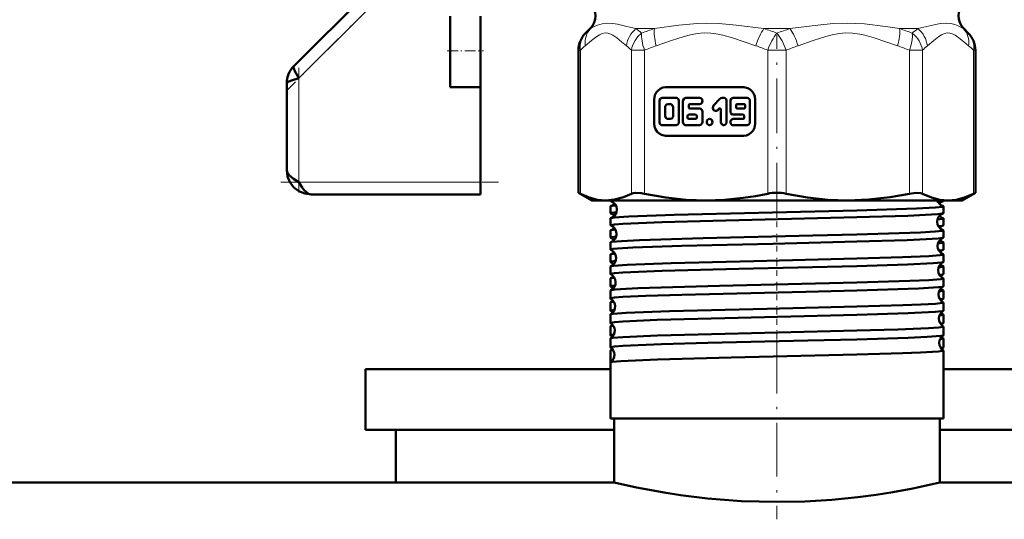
# Model space of a CAD drawing. Extents: x -1976 to 2357, y -1746 to 636.
# Tile 35 of 55: x 84 to 165, y -119 to -77. Entities that reach past the tile are written whole.
import ezdxf

# ---------------------------------------------------------------- set-up
doc = ezdxf.new("R2010")
doc.units = 0
doc.linetypes.add('DASHDOT', pattern=[18.5, 12, -3, 0.5, -3])

msp = doc.modelspace()

# ---------------------------------------------------------------- linework, layer by layer
at = {"color": 7, "linetype": 'DASHDOT', "lineweight": 18}
msp.add_line((146.565, -45.725), (146.565, -81.418), dxfattribs=at)
at = {"color": 7, "linetype": 'DASHDOT', "lineweight": 18, "ltscale": 0.296715}
msp.add_line((114.538, -74.703), (106.146, -83.096), dxfattribs=at)
at = {"color": 7, "lineweight": 50}
for p, q in [((112.847, -74.98), (106.651, -81.176)), ((119.565, -79.909), (119.565, -77.048)), ((122.065, -79.909), (122.065, -77.048)), ((131.126, -78.072), (130.755, -78.443)), ((131.126, -78.072), (130.755, -78.443)), ((162.005, -78.072), (162.375, -78.443)), ((162.005, -78.072), (162.375, -78.443)), ((119.565, -82.909), (119.565, -79.909)), ((122.065, -82.909), (122.065, -79.909)), ((130.169, -91.629), (130.169, -79.857)), ((162.961, -91.629), (162.961, -79.857)), ((162.961, -91.629), (162.961, -79.857)), ((106.065, -82.59), (106.065, -89.762)), ((119.565, -82.909), (122.065, -82.909)), ((122.065, -82.909), (122.065, -90.762)), ((143.832, -82.918), (137.353, -82.918)), ((138.229, -83.789), (137.092, -83.789)), ((140.175, -83.789), (139.037, -83.789)), ((142.166, -83.789), (142.027, -83.789)), ((144.093, -83.789), (142.956, -83.789)), ((136.429, -83.918), (136.429, -85.918)), ((136.855, -84.046), (136.855, -85.79)), ((137.328, -84.559), (137.328, -85.277)), ((137.755, -84.302), (137.565, -84.302)), ((137.992, -85.277), (137.992, -84.559)), ((138.466, -85.79), (138.466, -84.046)), ((138.8, -84.046), (138.8, -85.79)), ((139.274, -84.559), (139.274, -84.405)), ((139.369, -84.302), (140.175, -84.302)), ((141.86, -83.864), (141.335, -84.432)), ((142.403, -85.79), (142.403, -84.046)), ((142.719, -84.046), (142.719, -84.918)), ((143.193, -84.405), (143.193, -84.559)), ((143.856, -84.302), (143.288, -84.302)), ((143.951, -84.559), (143.951, -84.405)), ((144.33, -85.79), (144.33, -84.046)), ((144.756, -85.918), (144.756, -83.918)), ((139.183, -85.277), (139.183, -85.431)), ((139.843, -85.174), (139.277, -85.174)), ((140.175, -84.661), (139.369, -84.661)), ((139.938, -85.431), (139.938, -85.277)), ((140.412, -85.79), (140.412, -84.918)), ((141.67, -84.795), (141.767, -84.69)), ((141.929, -84.762), (141.929, -85.79)), ((142.956, -85.174), (143.761, -85.174)), ((143.288, -84.661), (143.856, -84.661)), ((143.856, -85.277), (143.856, -85.431)), ((137.092, -86.046), (138.229, -86.046)), ((137.565, -85.533), (137.755, -85.533)), ((139.037, -86.046), (140.175, -86.046)), ((139.277, -85.533), (139.843, -85.533)), ((143.761, -85.533), (142.956, -85.533)), ((142.956, -86.046), (144.093, -86.046)), ((137.353, -86.918), (143.832, -86.918)), ((122.065, -90.762), (122.065, -91.762)), ((122.065, -91.762), (108.065, -91.762)), ((130.169, -91.629), (130.322, -91.707)), ((131.265, -92.262), (130.169, -91.629)), ((161.865, -92.262), (162.961, -91.629)), ((162.809, -91.707), (162.961, -91.629)), ((131.265, -92.262), (132.43, -92.262)), ((132.43, -92.262), (140.71, -92.262)), ((132.806, -92.305), (132.806, -92.262)), ((132.806, -93.31), (132.806, -92.748)), ((140.71, -92.262), (146.565, -92.262)), ((146.565, -92.262), (152.42, -92.262)), ((152.42, -92.262), (160.701, -92.262)), ((159.866, -92.388), (160.283, -92.33)), ((160.325, -92.305), (160.325, -92.262)), ((160.325, -93.31), (160.325, -92.748)), ((160.701, -92.262), (161.865, -92.262)), ((132.806, -94.316), (132.806, -93.743)), ((160.325, -94.316), (160.325, -93.743)), ((132.806, -95.323), (132.806, -94.737)), ((160.325, -95.323), (160.325, -94.737)), ((132.806, -96.329), (132.806, -95.731)), ((160.325, -96.329), (160.325, -95.731)), ((132.806, -97.337), (132.806, -96.725)), ((160.325, -97.337), (160.325, -96.725)), ((132.806, -98.345), (132.806, -97.718)), ((160.325, -98.345), (160.325, -97.718)), ((132.806, -99.353), (132.806, -98.711)), ((160.325, -99.353), (160.325, -98.711)), ((132.806, -100.362), (132.806, -99.703)), ((160.325, -100.362), (160.325, -99.703)), ((132.806, -101.372), (132.806, -100.694)), ((160.325, -101.372), (160.325, -100.694)), ((132.806, -102.382), (132.806, -101.685)), ((160.325, -102.382), (160.325, -101.685)), ((132.806, -103.393), (132.806, -102.676)), ((160.325, -103.393), (160.325, -102.676)), ((132.806, -104.405), (132.806, -103.665)), ((160.325, -104.405), (160.325, -103.665)), ((132.806, -105.641), (132.806, -104.655)), ((160.325, -110.262), (160.325, -104.655)), ((132.806, -110.262), (132.806, -105.643)), ((160.325, -106.212), (160.325, -105.643)), ((112.565, -106.212), (112.565, -111.212)), ((112.565, -106.212), (132.806, -106.212)), ((160.325, -106.212), (180.565, -106.212)), ((153.162, -110.262), (132.806, -110.262)), ((133.115, -115.562), (133.115, -110.262)), ((160.325, -110.262), (153.162, -110.262)), ((160.015, -115.562), (160.015, -110.262)), ((112.565, -111.212), (133.115, -111.212)), ((115.065, -111.212), (115.065, -115.562)), ((160.015, -111.212), (180.565, -111.212)), ((133.115, -115.562), (-325.435, -115.562)), ((4.565, -115.562), (115.065, -115.562)), ((618.565, -115.562), (160.015, -115.562))]:
    msp.add_line(p, q, dxfattribs=at)
at = {"color": 7, "lineweight": 18}
for p, q in [((107.065, -82.176), (113.708, -75.533)), ((131.163, -78.072), (131.126, -78.072)), ((134.914, -78.072), (136.435, -78.072)), ((145.489, -78.072), (147.641, -78.072)), ((156.695, -78.072), (158.217, -78.072)), ((161.967, -78.072), (162.005, -78.072)), ((130.746, -78.453), (130.755, -78.443)), ((130.755, -78.443), (130.781, -78.417)), ((162.333, -78.401), (162.375, -78.443)), ((162.375, -78.443), (162.409, -78.478)), ((130.169, -79.857), (130.322, -79.857)), ((130.322, -79.857), (130.322, -91.707)), ((134.538, -91.707), (134.538, -79.857)), ((134.538, -79.857), (135.62, -79.857)), ((135.62, -79.857), (135.62, -91.707)), ((145.8, -91.707), (145.8, -79.857)), ((146.565, -79.857), (145.8, -79.857)), ((147.331, -79.857), (146.565, -79.857)), ((147.331, -79.857), (147.331, -91.707)), ((157.51, -91.707), (157.51, -79.857)), ((157.51, -79.857), (158.592, -79.857)), ((158.592, -79.857), (158.592, -91.707)), ((162.809, -91.707), (162.809, -79.857)), ((162.809, -79.857), (162.961, -79.857)), ((107.065, -90.762), (107.065, -82.176)), ((122.065, -90.762), (107.065, -90.762))]:
    msp.add_line(p, q, dxfattribs=at)
at = {"color": 7, "linetype": 'DASHDOT', "lineweight": 18, "ltscale": 0.376445}
msp.add_line((146.565, -93.66), (146.565, -78.602), dxfattribs=at)
at = {"color": 7, "linetype": 'DASHDOT', "lineweight": 18, "ltscale": 0.075}
msp.add_line((119.315, -79.909), (122.315, -79.909), dxfattribs=at)
at = {"color": 7, "linetype": 'DASHDOT', "lineweight": 18, "ltscale": 0.257574}
msp.add_line((107.065, -81.317), (107.065, -91.62), dxfattribs=at)
at = {"color": 7, "linetype": 'DASHDOT', "lineweight": 18, "ltscale": 0.45}
msp.add_line((105.565, -90.762), (123.565, -90.762), dxfattribs=at)
at = {"color": 7, "linetype": 'DASHDOT', "lineweight": 18, "ltscale": 0.037488}
msp.add_line((146.565, -94.462), (146.565, -92.962), dxfattribs=at)
at = {"color": 7, "linetype": 'DASHDOT', "lineweight": 18, "ltscale": 0.038128}
msp.add_line((146.565, -96.474), (146.565, -94.949), dxfattribs=at)
at = {"color": 7, "linetype": 'DASHDOT', "lineweight": 18, "ltscale": 0.0389}
msp.add_line((146.565, -98.49), (146.565, -96.934), dxfattribs=at)
at = {"color": 7, "linetype": 'DASHDOT', "lineweight": 18, "ltscale": 0.03981}
msp.add_line((146.565, -100.509), (146.565, -98.916), dxfattribs=at)
at = {"color": 7, "linetype": 'DASHDOT', "lineweight": 18, "ltscale": 0.040864}
msp.add_line((146.565, -102.531), (146.565, -100.896), dxfattribs=at)
at = {"color": 7, "linetype": 'DASHDOT', "lineweight": 18, "ltscale": 0.042071}
msp.add_line((146.565, -104.556), (146.565, -102.873), dxfattribs=at)
at = {"color": 7, "linetype": 'DASHDOT', "lineweight": 18, "ltscale": 0.37114}
msp.add_line((146.565, -103.754), (146.565, -118.6), dxfattribs=at)
at = {"color": 7, "lineweight": 18}
for points in [[(131.163, -78.072), (131.519, -77.871), (131.736, -77.778), (132.127, -77.664), (132.592, -77.619)], [(132.592, -77.619), (133.013, -77.65), (133.383, -77.712), (134.163, -77.891), (134.914, -78.072)], [(136.435, -78.072), (138.465, -77.779), (139.977, -77.641), (140.785, -77.619)], [(140.785, -77.619), (141.762, -77.65), (143.193, -77.779), (145.489, -78.072)], [(147.641, -78.072), (149.947, -77.778), (151.221, -77.66), (152.364, -77.619)], [(152.364, -77.619), (153.79, -77.685), (155.522, -77.894), (156.695, -78.072)], [(158.217, -78.072), (159.447, -77.777), (160.053, -77.659), (160.546, -77.619)], [(160.546, -77.619), (160.927, -77.65), (161.252, -77.728), (161.534, -77.835), (161.967, -78.072)], [(134.133, -79.487), (133.735, -79.15), (133.334, -78.828), (133.009, -78.609), (132.844, -78.525), (132.593, -78.445), (132.365, -78.432), (132.129, -78.481), (131.896, -78.584), (131.678, -78.718), (131.245, -79.05), (130.726, -79.487)], [(135.386, -78.443), (135.083, -78.723), (134.842, -79.043), (134.681, -79.353), (134.583, -79.636), (134.538, -79.857)], [(144.823, -79.487), (143.86, -79.15), (142.894, -78.828), (142.107, -78.609), (141.71, -78.525), (141.104, -78.445), (140.555, -78.432), (139.984, -78.481), (139.421, -78.584), (138.896, -78.718), (137.851, -79.05), (136.598, -79.487)], [(156.533, -79.487), (155.57, -79.15), (154.604, -78.828), (153.818, -78.609), (153.42, -78.525), (152.814, -78.445), (152.265, -78.432), (151.694, -78.481), (151.131, -78.584), (150.606, -78.718), (149.561, -79.05), (148.308, -79.487)], [(157.51, -79.857), (157.643, -79.422), (157.727, -79.007), (157.754, -78.707), (157.745, -78.443)], [(162.404, -79.487), (162.005, -79.15), (161.605, -78.828), (161.279, -78.609), (161.115, -78.525), (160.864, -78.445), (160.636, -78.432), (160.4, -78.481), (160.167, -78.584), (159.949, -78.718), (159.516, -79.05), (158.997, -79.487)]]:
    msp.add_lwpolyline(points, dxfattribs=at)
at = {"color": 7, "lineweight": 50}
for points in [[(106.651, -81.176), (106.629, -81.222), (106.627, -81.266), (106.651, -81.378), (106.737, -81.584), (107.065, -82.176)], [(107.065, -82.176), (106.453, -82.35), (106.236, -82.434), (106.112, -82.509), (106.076, -82.551), (106.065, -82.59)], [(137.353, -82.918), (137.132, -82.947), (136.923, -83.034), (136.739, -83.171), (136.591, -83.352), (136.487, -83.569), (136.429, -83.918)], [(144.756, -83.918), (144.729, -83.678), (144.649, -83.452), (144.522, -83.253), (144.354, -83.093), (144.154, -82.98), (143.832, -82.918)], [(137.092, -83.789), (136.955, -83.836), (136.866, -83.968), (136.855, -84.046)], [(138.466, -84.046), (138.42, -83.894), (138.298, -83.8), (138.229, -83.789)], [(139.037, -83.789), (138.9, -83.837), (138.812, -83.967), (138.8, -84.046)], [(140.175, -84.302), (140.263, -84.284), (140.351, -84.216), (140.412, -84.046), (140.351, -83.875), (140.263, -83.808), (140.175, -83.789)], [(142.403, -84.046), (142.357, -83.894), (142.236, -83.8), (142.166, -83.789)], [(142.956, -83.789), (142.819, -83.836), (142.73, -83.968), (142.719, -84.046)], [(137.565, -84.302), (137.426, -84.351), (137.34, -84.479), (137.328, -84.559)], [(137.992, -84.559), (137.947, -84.408), (137.828, -84.315), (137.755, -84.302)], [(141.335, -84.432), (141.285, -84.513), (141.266, -84.629), (141.337, -84.796), (141.491, -84.87), (141.565, -84.861), (141.67, -84.795)], [(137.328, -85.277), (137.374, -85.428), (137.492, -85.521), (137.565, -85.533)], [(137.755, -85.533), (137.894, -85.484), (137.98, -85.356), (137.992, -85.277)], [(140.412, -84.918), (140.366, -84.766), (140.244, -84.673), (140.175, -84.661)], [(142.719, -84.918), (142.765, -85.069), (142.886, -85.163), (142.956, -85.174)], [(136.429, -85.918), (136.457, -86.157), (136.537, -86.383), (136.663, -86.582), (136.831, -86.742), (137.032, -86.855), (137.353, -86.918)], [(136.855, -85.79), (136.9, -85.941), (137.022, -86.035), (137.092, -86.046)], [(138.229, -86.046), (138.366, -85.999), (138.455, -85.868), (138.466, -85.79)], [(138.8, -85.79), (138.846, -85.941), (138.968, -86.035), (139.037, -86.046)], [(140.175, -86.046), (140.311, -85.999), (140.4, -85.868), (140.412, -85.79)], [(141.929, -85.79), (141.975, -85.942), (142.097, -86.035), (142.166, -86.046)], [(142.166, -86.046), (142.303, -85.999), (142.392, -85.868), (142.403, -85.79)], [(143.832, -86.918), (144.054, -86.888), (144.262, -86.801), (144.447, -86.664), (144.594, -86.483), (144.698, -86.266), (144.756, -85.918)], [(144.093, -86.046), (144.23, -85.999), (144.319, -85.868), (144.33, -85.79)], [(106.065, -89.762), (106.119, -89.972), (106.27, -90.176), (106.617, -90.466), (107.065, -90.762)], [(108.065, -91.762), (107.543, -91.698), (107.063, -91.506), (106.641, -91.185), (106.321, -90.764), (106.128, -90.284), (106.065, -89.762)], [(107.065, -90.762), (107.342, -91.183), (107.484, -91.373), (107.687, -91.59), (107.869, -91.715), (108.065, -91.762)], [(130.322, -91.707), (131.054, -92.021), (131.751, -92.202), (132.43, -92.262)], [(132.43, -92.262), (133.143, -92.196), (133.876, -91.996), (134.538, -91.707)], [(134.538, -91.707), (134.683, -91.657), (134.867, -91.632), (135.336, -91.657), (135.62, -91.707)], [(135.62, -91.707), (137.389, -92.021), (139.07, -92.202), (140.71, -92.262)], [(140.71, -92.262), (142.24, -92.21), (143.768, -92.057), (144.786, -91.902), (145.8, -91.707)], [(147.331, -91.707), (149.099, -92.021), (150.78, -92.202), (152.42, -92.262)], [(152.42, -92.262), (154.142, -92.196), (155.912, -91.996), (157.51, -91.707)], [(157.51, -91.707), (158.044, -91.632), (158.448, -91.657), (158.592, -91.707)], [(158.592, -91.707), (159.326, -92.021), (160.022, -92.202), (160.701, -92.262)], [(160.701, -92.262), (161.38, -92.203), (162.076, -92.021), (162.809, -91.707)], [(132.806, -92.305), (132.807, -92.3), (132.81, -92.297), (132.82, -92.29), (132.844, -92.281), (132.93, -92.262)], [(132.847, -92.33), (132.819, -92.319), (132.81, -92.313), (132.806, -92.308), (132.806, -92.305)], [(132.806, -92.748), (132.806, -92.745), (132.811, -92.739), (132.821, -92.733), (132.855, -92.721)], [(153.162, -93.087), (158.087, -92.931), (159.654, -92.847), (160.248, -92.781), (160.301, -92.766), (160.316, -92.759), (160.322, -92.754), (160.324, -92.752), (160.325, -92.748)], [(160.325, -92.748), (160.324, -92.745), (160.319, -92.739), (160.309, -92.733), (160.275, -92.721)], [(160.283, -92.33), (160.312, -92.319), (160.32, -92.313), (160.324, -92.308), (160.325, -92.305)], [(132.806, -93.31), (132.807, -93.307), (132.812, -93.3), (132.824, -93.294), (132.864, -93.281), (133.315, -93.223)], [(133.341, -92.984), (133.3, -93.268), (133.121, -93.551), (132.871, -93.71), (132.847, -93.718)], [(132.847, -93.718), (133.115, -93.676), (134.326, -93.593), (138.084, -93.456), (145.044, -93.28), (153.162, -93.087)], [(153.162, -93.653), (157.372, -93.524), (158.84, -93.46), (159.84, -93.395), (160.196, -93.354), (160.29, -93.333)], [(132.806, -94.316), (132.807, -94.311), (132.81, -94.308), (132.819, -94.302), (132.842, -94.293), (133.131, -94.246), (133.833, -94.192), (137.081, -94.057), (141.256, -93.94), (153.162, -93.653)], [(132.806, -93.743), (132.806, -93.74), (132.81, -93.735), (132.818, -93.729), (132.847, -93.718)], [(159.832, -93.828), (160.269, -93.771), (160.307, -93.759), (160.318, -93.752), (160.324, -93.746), (160.325, -93.743)], [(159.905, -94.395), (160.216, -94.357), (160.295, -94.337)], [(160.325, -93.743), (160.324, -93.74), (160.32, -93.735), (160.312, -93.729), (160.284, -93.718)], [(132.835, -95.711), (132.916, -95.691), (133.724, -95.615), (135.208, -95.542), (140.471, -95.38), (149.524, -95.166), (153.162, -95.076)], [(153.162, -95.076), (156.675, -94.973), (158.429, -94.905), (159.65, -94.837), (160.248, -94.771), (160.301, -94.756), (160.316, -94.749), (160.322, -94.744), (160.324, -94.741), (160.325, -94.737)], [(132.806, -95.323), (132.806, -95.319), (132.812, -95.313), (132.822, -95.307), (132.859, -95.294), (133.276, -95.239)], [(132.806, -96.329), (132.806, -96.327), (132.809, -96.323), (132.813, -96.319), (132.83, -96.31), (133.024, -96.272), (133.404, -96.235), (134.652, -96.161), (138.714, -96.021), (146.238, -95.834), (153.162, -95.666)], [(153.162, -95.666), (157.335, -95.538), (158.895, -95.47), (159.879, -95.404), (160.216, -95.363), (160.299, -95.342)], [(159.871, -95.813), (160.274, -95.758), (160.309, -95.746), (160.319, -95.74), (160.324, -95.734), (160.325, -95.731)], [(132.831, -96.706), (132.901, -96.688), (133.173, -96.652)], [(153.162, -97.064), (156.929, -96.952), (159.107, -96.859), (160.036, -96.79), (160.292, -96.747), (160.315, -96.737), (160.321, -96.732), (160.324, -96.728), (160.325, -96.725)], [(159.946, -96.405), (160.23, -96.367), (160.302, -96.348)], [(132.806, -97.337), (132.806, -97.334), (132.811, -97.328), (132.821, -97.322), (132.854, -97.31), (133.235, -97.257)], [(132.827, -97.7), (132.876, -97.686), (133.055, -97.658), (134.194, -97.575), (137.82, -97.439), (144.666, -97.265), (153.162, -97.064)], [(153.162, -97.68), (157.358, -97.551), (159.474, -97.45), (160.18, -97.383), (160.305, -97.354)], [(132.806, -98.345), (132.807, -98.34), (132.81, -98.337), (132.819, -98.331), (132.842, -98.321), (133.131, -98.275), (133.836, -98.22), (137.078, -98.085), (143.427, -97.915), (153.162, -97.68)], [(159.911, -97.796), (160.278, -97.744), (160.31, -97.733), (160.319, -97.727), (160.324, -97.721), (160.325, -97.718)], [(159.987, -98.416), (160.246, -98.379), (160.308, -98.361)], [(132.822, -99.687), (132.889, -99.668), (133.171, -99.63), (133.642, -99.592), (135.075, -99.519), (137.008, -99.449), (141.827, -99.318), (153.162, -99.049)], [(132.825, -98.694), (132.886, -98.677), (133.132, -98.642)], [(153.162, -99.049), (157.548, -98.915), (159.124, -98.844), (160.115, -98.766), (160.267, -98.74), (160.308, -98.726), (160.319, -98.72), (160.323, -98.716), (160.325, -98.711)], [(132.806, -99.353), (132.806, -99.35), (132.811, -99.345), (132.819, -99.339), (132.849, -99.328), (133.193, -99.277)], [(132.806, -100.362), (132.807, -100.358), (132.81, -100.354), (132.819, -100.348), (132.842, -100.339), (133.131, -100.292), (133.833, -100.237), (135.726, -100.149), (138.706, -100.053), (148.95, -99.802), (153.162, -99.697)], [(153.162, -99.697), (158.251, -99.532), (159.916, -99.432), (160.237, -99.389), (160.31, -99.368)], [(159.953, -99.776), (160.283, -99.728), (160.312, -99.717), (160.32, -99.711), (160.324, -99.706), (160.325, -99.703)], [(132.82, -100.68), (132.873, -100.663), (133.09, -100.63)], [(153.162, -101.032), (156.961, -100.92), (158.465, -100.86), (159.665, -100.792), (160.25, -100.727), (160.301, -100.713), (160.316, -100.705), (160.322, -100.701), (160.324, -100.698), (160.325, -100.694)], [(160.031, -100.429), (160.258, -100.394), (160.312, -100.376)], [(132.806, -101.372), (132.806, -101.369), (132.81, -101.364), (132.818, -101.359), (132.844, -101.348), (133.15, -101.3)], [(132.819, -101.672), (132.859, -101.658), (133.021, -101.63), (134.116, -101.547), (137.68, -101.411), (145.751, -101.209), (153.162, -101.032)], [(153.162, -101.716), (157.408, -101.585), (159.645, -101.473), (160.199, -101.416), (160.288, -101.395), (160.313, -101.385)], [(159.996, -101.754), (160.288, -101.708), (160.313, -101.698), (160.32, -101.693), (160.324, -101.688), (160.325, -101.685)], [(132.806, -102.382), (132.807, -102.377), (132.81, -102.374), (132.819, -102.368), (132.842, -102.359), (133.131, -102.312), (133.833, -102.257), (136.675, -102.135), (142.252, -101.979), (153.162, -101.716)], [(160.076, -102.443), (160.27, -102.411), (160.314, -102.395)], [(132.816, -103.654), (132.847, -103.641), (132.974, -103.616), (133.84, -103.543), (136.69, -103.423), (142.291, -103.27), (153.162, -103.013)], [(132.817, -102.663), (132.861, -102.648), (133.046, -102.617)], [(153.162, -103.013), (156.566, -102.914), (159.09, -102.81), (159.935, -102.751), (160.281, -102.701), (160.309, -102.691), (160.32, -102.684), (160.323, -102.681), (160.325, -102.676)], [(132.806, -103.393), (132.806, -103.391), (132.81, -103.386), (132.816, -103.381), (132.839, -103.371), (133.104, -103.326)], [(132.806, -104.405), (132.807, -104.4), (132.81, -104.397), (132.819, -104.39), (132.843, -104.381), (133.131, -104.334), (133.832, -104.279), (137.034, -104.145), (140.843, -104.037), (149.128, -103.838), (153.162, -103.738)], [(153.162, -103.738), (157.417, -103.606), (158.984, -103.536), (160.115, -103.449), (160.278, -103.42), (160.315, -103.405)], [(160.042, -103.729), (160.293, -103.687), (160.315, -103.677), (160.321, -103.673), (160.324, -103.668), (160.325, -103.665)], [(132.815, -104.643), (132.85, -104.629), (133.001, -104.602)], [(153.162, -104.991), (156.932, -104.88), (158.427, -104.822), (159.911, -104.732), (160.258, -104.685), (160.304, -104.672), (160.317, -104.665), (160.322, -104.66), (160.324, -104.658), (160.325, -104.655)], [(160.121, -104.46), (160.28, -104.43), (160.317, -104.416)], [(132.814, -105.632), (132.839, -105.621), (132.944, -105.598), (133.672, -105.531), (136.707, -105.4), (142.781, -105.236), (153.162, -104.991)], [(133.115, -115.562), (134.966, -115.969), (137.246, -116.391), (138.603, -116.599), (140.824, -116.871), (143.643, -117.09), (146.565, -117.167)], [(146.565, -117.167), (148.859, -117.12), (151.105, -116.982), (153.249, -116.766), (154.755, -116.566), (156.143, -116.347), (157.784, -116.045), (160.015, -115.562)]]:
    msp.add_lwpolyline(points, dxfattribs=at)
for centre, radius, start, end in [((130.065, -77.012), 1.5, 315.00005, 45), ((163.065, -77.012), 1.5, 135, 225), ((132.169, -79.857), 2, 135, 180.00001), ((132.169, -79.857), 2, 135, 180.00001), ((160.961, -79.857), 2, 0, 45), ((160.961, -79.857), 2, 0, 45), ((108.049, -82.584), 1.984, 134.80796, 180.19202), ((108.049, -82.584), 1.984, 134.808, 180.19202), ((142.029, -84.017), 0.228, 90.50339, 137.96335), ((139.374, -84.4), 0.099, 92.71939, 182.49726), ((139.374, -84.563), 0.099, 177.49898, 267.27681), ((143.292, -84.4), 0.099, 92.7495, 182.47569), ((143.292, -84.563), 0.099, 177.52209, 267.23977), ((143.852, -84.4), 0.099, 357.5221, 87.23977), ((143.852, -84.563), 0.099, 272.7495, 2.47569), ((139.282, -85.273), 0.099, 92.7495, 182.47569), ((139.838, -85.273), 0.099, 357.5221, 87.23977), ((141.835, -84.751), 0.0913, 90.50339, 137.96328), ((141.83, -84.758), 0.099, 357.49881, 87.27724), ((143.757, -85.273), 0.099, 357.49899, 87.27681), ((139.282, -85.435), 0.099, 177.52209, 267.23977), ((139.838, -85.435), 0.099, 272.7495, 2.47569), ((143.757, -85.435), 0.099, 272.7194, 2.49727), ((146.554, -95.358), 3.729, 89.83184, 101.67366), ((146.576, -95.358), 3.729, 78.3264, 90.16808), ((132.613, -93.017), 0.727, 2.62882, 71.21936), ((132.657, -92.068), 0.682, 286.93362, 317.06823), ((133.435, -95.581), 2.919, 93.6253, 101.47104), ((160.492, -92.038), 0.717, 198.12438, 252.3534), ((160.497, -92.989), 0.693, 107.99769, 138.96413), ((132.844, -93.287), 0.0457, 211.51712, 265.85165), ((132.614, -93.991), 0.697, 41.08591, 70.96052), ((160.537, -94.019), 0.73, 109.81547, 180.65183), ((160.495, -93.064), 0.688, 223.03695, 252.1336), ((160.286, -93.287), 0.0457, 274.14835, 328.48287), ((132.84, -94.298), 0.0392, 208.73288, 264.29215), ((132.576, -95.019), 0.73, 2.7344, 69.14486), ((160.536, -94.029), 0.73, 179.85861, 250.25184), ((160.538, -94.997), 0.703, 110.248, 138.84919), ((160.291, -94.298), 0.0392, 275.70786, 331.26713), ((132.844, -94.761), 0.0451, 94.05439, 148.29998), ((132.574, -95.028), 0.732, 290.90159, 3.41699), ((132.616, -94.06), 0.693, 288.93059, 316.88613), ((133.351, -96.973), 2.316, 93.42786, 102.74201), ((160.287, -94.761), 0.0451, 31.70002, 85.94561), ((132.836, -95.308), 0.034, 206.07917, 262.5766), ((132.839, -95.75), 0.0385, 95.59628, 151.1796), ((132.574, -95.998), 0.704, 41.23118, 68.55748), ((160.574, -96.02), 0.732, 112.05749, 180.5678), ((160.535, -95.056), 0.698, 223.18794, 249.87847), ((160.291, -95.75), 0.0385, 28.8204, 84.40372), ((160.294, -95.308), 0.034, 277.4234, 333.92082), ((132.833, -96.318), 0.03, 203.6851, 260.80445), ((132.835, -96.74), 0.0333, 97.33111, 153.7884), ((132.539, -97.02), 0.732, 2.80774, 66.7538), ((132.575, -96.053), 0.702, 291.35692, 316.73802), ((160.573, -96.028), 0.732, 179.95325, 248.00055), ((160.578, -97.003), 0.711, 112.7943, 138.68531), ((160.295, -96.74), 0.0333, 26.2116, 82.66889), ((160.297, -96.318), 0.03, 279.19555, 336.3149), ((132.83, -97.327), 0.0267, 201.44052, 258.91878), ((132.535, -98.002), 0.71, 41.27809, 65.92747), ((132.538, -97.027), 0.734, 293.26267, 3.35631), ((160.61, -98.021), 0.734, 114.54686, 180.51733), ((160.574, -97.05), 0.705, 223.34324, 247.33738), ((160.3, -97.327), 0.0267, 281.08121, 338.55948), ((132.832, -97.73), 0.0293, 99.14109, 156.24765), ((132.828, -98.337), 0.024, 199.28673, 256.95595), ((132.503, -99.021), 0.734, 2.87226, 64.13914), ((160.61, -98.027), 0.734, 180.02431, 245.48286), ((160.616, -99.007), 0.717, 115.51312, 138.60194), ((160.298, -97.73), 0.0293, 23.75234, 80.85891), ((160.302, -98.337), 0.024, 283.04405, 340.71327), ((132.83, -98.72), 0.026, 101.02462, 158.50167), ((132.501, -99.026), 0.735, 295.88205, 3.29433), ((132.536, -98.047), 0.709, 294.01177, 316.65268), ((160.301, -98.72), 0.026, 21.49833, 78.97538), ((132.828, -99.711), 0.0234, 102.96992, 160.48751), ((132.826, -99.347), 0.0218, 197.42597, 254.90532), ((132.497, -100.007), 0.716, 41.37186, 63.11576), ((160.647, -100.022), 0.736, 117.26506, 180.45056), ((160.646, -100.026), 0.735, 180.07461, 242.78094), ((160.613, -99.045), 0.711, 223.37008, 244.60192), ((160.303, -99.711), 0.0234, 19.5125, 77.03007), ((160.304, -99.347), 0.0218, 285.09468, 342.57404), ((132.825, -100.357), 0.02, 195.74293, 252.79657), ((132.826, -100.701), 0.0212, 104.99583, 162.3868), ((132.467, -101.021), 0.735, 2.91292, 61.36246), ((132.497, -100.042), 0.715, 296.83787, 316.57668), ((160.652, -101.008), 0.718, 118.33355, 138.58478), ((160.305, -100.701), 0.0212, 17.6132, 75.00417), ((160.306, -100.357), 0.02, 287.20342, 344.25707), ((132.823, -101.368), 0.0184, 194.03172, 250.68527), ((132.824, -101.691), 0.0194, 106.97896, 164.16468), ((132.457, -102.013), 0.724, 41.47732, 60.12656), ((132.465, -101.026), 0.737, 298.66161, 3.25454), ((160.683, -102.022), 0.737, 120.12083, 180.40815), ((160.647, -101.047), 0.709, 223.31899, 241.77993), ((160.306, -101.691), 0.0194, 15.83532, 73.02103), ((160.307, -101.368), 0.0184, 289.31473, 345.96829), ((132.822, -102.378), 0.0171, 192.55589, 248.49048), ((132.43, -103.022), 0.737, 2.95368, 58.42055), ((160.683, -102.026), 0.737, 180.11646, 239.91664), ((160.691, -103.013), 0.724, 121.3651, 138.48974), ((160.308, -102.378), 0.0171, 291.50952, 347.4441), ((132.823, -102.68), 0.0178, 109.2015, 165.84694), ((132.43, -103.025), 0.738, 301.57117, 3.21843), ((132.46, -102.039), 0.718, 299.7713, 316.55784), ((160.307, -102.68), 0.0178, 14.15307, 70.7985), ((132.821, -103.39), 0.016, 191.30655, 246.47276), ((132.822, -103.669), 0.0164, 111.36627, 167.45828), ((132.421, -104.014), 0.725, 41.45932, 57.08464), ((160.719, -104.023), 0.738, 123.1304, 180.37034), ((160.718, -104.026), 0.738, 180.14436, 236.91476), ((160.689, -103.038), 0.721, 223.47185, 238.7151), ((160.309, -103.39), 0.016, 293.52725, 348.69345), ((160.309, -103.669), 0.0164, 12.54172, 68.63374), ((132.82, -104.402), 0.015, 189.93588, 244.01384), ((132.821, -104.658), 0.0153, 113.48611, 168.66578), ((132.395, -105.022), 0.738, 2.97965, 55.35032), ((132.423, -104.036), 0.722, 302.84203, 316.49533), ((160.729, -105.016), 0.728, 124.4941, 138.55174), ((160.31, -104.658), 0.0153, 11.33421, 66.51388), ((160.31, -104.402), 0.015, 295.98616, 350.06412), ((132.82, -105.645), 0.0143, 115.76184, 169.94695), ((132.394, -105.025), 0.739, 304.65828, 3.17974)]:
    msp.add_arc(centre, radius, start, end, dxfattribs=at)
at = {"color": 7, "lineweight": 18}
for centre, radius, start, end in [((134.614, -82.28), 5.441, 129.35589, 135.16457), ((130.986, -83.557), 6.747, 49.2926, 54.39128), ((141.979, -95.433), 18.224, 107.71106, 111.2104), ((139.726, -96.541), 19.347, 69.2976, 72.6677), ((153.405, -96.541), 19.347, 107.3323, 110.70239), ((151.151, -95.433), 18.224, 68.78961, 72.28894), ((162.145, -83.557), 6.747, 125.60872, 130.7074), ((158.517, -82.28), 5.441, 44.83543, 50.64411), ((134.514, -84.027), 5.913, 129.84104, 135.16147), ((130.345, -84.027), 5.913, 44.83854, 50.15897), ((142.105, -95.475), 16.91, 109.00787, 112.54965), ((139.315, -95.475), 16.91, 67.45034, 70.99213), ((153.815, -95.475), 16.91, 109.00787, 112.54965), ((151.025, -95.475), 16.91, 67.45034, 70.99213), ((162.785, -84.027), 5.913, 129.84104, 135.16147), ((158.616, -84.027), 5.913, 44.83854, 50.15897)]:
    msp.add_arc(centre, radius, start, end, dxfattribs=at)
for centre, major_axis, ratio, start_param, end_param in [((132.574, -79.487), (1.277, -1.539), 0.880592, 3.24575, 4.081599), ((135.981, -79.487), (-1.277, -1.539), 0.880592, 4.50733, 5.343179), ((137.363, -79.487), (0.65, -1.892), 0.364753, 3.751886, 4.587735), ((145.588, -79.487), (-0.65, -1.892), 0.364753, 4.001194, 4.837043), ((147.542, -79.487), (0.65, -1.892), 0.364753, 1.446142, 2.281991), ((155.767, -79.487), (-0.65, -1.892), 0.364753, 1.695451, 2.5313), ((157.149, -79.487), (1.277, -1.539), 0.880592, 0.940006, 1.775856), ((160.556, -79.487), (-1.277, -1.539), 0.880592, 2.201586, 3.037435), ((132.169, -79.857), (1.414, -1.414), 0.862856, 3.141593, 4.000478), ((136.386, -79.857), (0.765, -1.848), 0.357407, 3.706528, 4.565414), ((146.565, -79.857), (-0.765, -1.848), 0.357407, 4.000478, 4.859364), ((146.565, -79.857), (0.765, -1.848), 0.357407, 1.423821, 2.282707), ((156.745, -79.857), (1.414, -1.414), 0.862856, 0.858886, 1.717772), ((160.961, -79.857), (1.414, 1.414), 0.862856, 5.4243, 6.283185)]:
    msp.add_ellipse(centre, major_axis=major_axis, ratio=ratio, start_param=start_param, end_param=end_param, dxfattribs=at)
at = {"color": 7, "lineweight": 50}
for centre, start_param, end_param in [((144.093, -84.046), 4.712389, 6.283185), ((142.956, -85.79), 0, 3.141593)]:
    msp.add_ellipse(centre, major_axis=(0, 0.257), ratio=0.92388, start_param=start_param, end_param=end_param, dxfattribs=at)
msp.add_ellipse((141.004, -85.79), major_axis=(0, 0.257), ratio=0.92388, dxfattribs=at)

doc.saveas('drawing.dxf')
